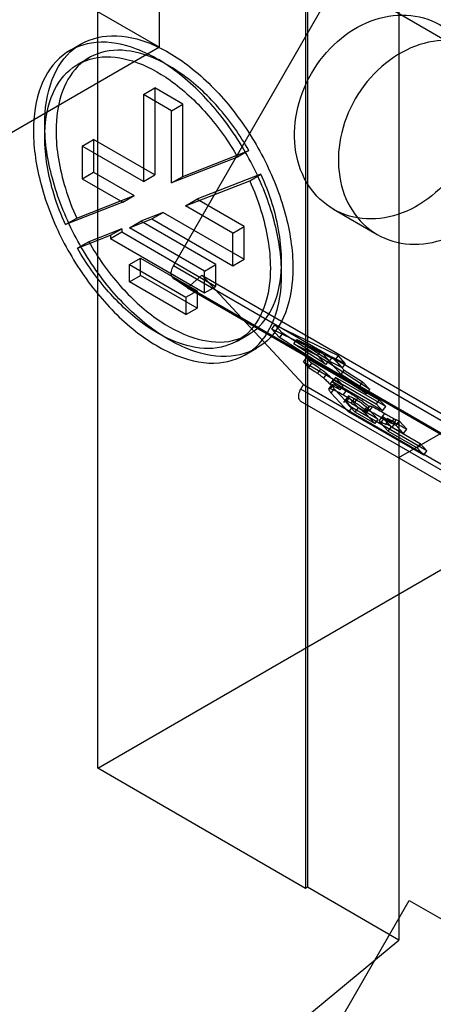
# Model space of a CAD drawing. Header units: millimetres. Extents: x 60 to 337, y 43 to 512.
# Tile 12 of 73: x 101.68 to 109.46, y 245.61 to 264.09. Entities that reach past the tile are written whole.
import ezdxf

# ---------------------------------------------------------------- set-up
doc = ezdxf.new("R2010")
doc.units = ezdxf.units.MM
doc.header["$LTSCALE"] = 36.045028
doc.layers.get('0').update_dxf_attribs({"linetype": 'CONTINUOUS'})

msp = doc.modelspace()

# ---------------------------------------------------------------- linework, layer by layer
at = {"color": 7, "linetype": 'CONTINUOUS'}
for p, q in [((103.148, 250.039), (103.148, 287.249)), ((107.055, 284.994), (107.055, 247.783)), ((107.091, 285.014), (107.091, 247.803)), ((108.811, 284.27), (108.811, 246.81)), ((79.341, 281.229), (174.173, 226.479)), ((104.31, 263.576), (104.31, 269.396)), ((104.569, 259.472), (108.767, 266.743)), ((102.445, 264.653), (104.31, 263.576)), ((104.31, 263.576), (101.482, 261.943)), ((102.621, 263.517), (102.833, 263.639)), ((102.771, 263.257), (102.983, 263.38)), ((104.005, 262.69), (104.217, 262.812)), ((104.217, 262.812), (104.217, 261.179)), ((104.748, 262.506), (104.217, 262.812)), ((104.005, 262.69), (104.005, 261.057)), ((104.536, 262.384), (104.005, 262.69)), ((104.536, 262.384), (104.748, 262.506)), ((104.536, 261.029), (104.536, 262.384)), ((104.748, 261.152), (104.748, 262.506)), ((102.856, 261.72), (103.068, 261.843)), ((103.068, 261.843), (103.068, 261.23)), ((104.217, 261.179), (103.068, 261.843)), ((102.856, 261.72), (102.856, 261.108)), ((104.005, 261.057), (102.856, 261.72)), ((104.748, 261.152), (105.988, 261.638)), ((105.988, 261.638), (105.776, 261.515)), ((105.776, 261.515), (104.536, 261.029)), ((102.856, 261.108), (103.068, 261.23)), ((102.856, 261.108), (103.616, 260.669)), ((103.068, 261.23), (103.828, 260.792)), ((104.005, 261.057), (104.217, 261.179)), ((104.536, 261.029), (104.748, 261.152)), ((104.798, 260.599), (106.004, 261.071)), ((106.216, 261.194), (105.01, 260.722)), ((106.004, 261.071), (106.216, 261.194)), ((103.148, 250.039), (121.957, 260.898)), ((102.75, 260.369), (103.828, 260.792)), ((103.616, 260.669), (103.828, 260.792)), ((104.798, 260.599), (105.01, 260.722)), ((105.897, 260.21), (105.01, 260.722)), ((103.616, 260.669), (102.538, 260.247)), ((105.685, 260.087), (104.798, 260.599)), ((107.578, 260.536), (108.403, 260.059)), ((102.538, 260.247), (102.75, 260.369)), ((103.745, 260.187), (104.166, 260.352)), ((104.378, 260.474), (103.957, 260.309)), ((104.166, 260.352), (104.378, 260.474)), ((104.166, 260.352), (105.685, 259.475)), ((104.378, 260.474), (105.897, 259.598)), ((103.599, 260.169), (102.977, 259.925)), ((103.387, 260.046), (103.599, 260.169)), ((103.599, 260.169), (103.599, 260.108)), ((103.745, 260.187), (103.957, 260.309)), ((105.154, 259.373), (103.745, 260.187)), ((105.367, 259.495), (103.957, 260.309)), ((105.685, 260.087), (105.897, 260.21)), ((105.897, 259.598), (105.897, 260.21)), ((102.765, 259.803), (103.387, 260.046)), ((103.387, 259.985), (103.599, 260.108)), ((103.387, 260.046), (103.387, 259.985)), ((103.387, 259.985), (105.154, 258.965)), ((103.599, 260.108), (105.367, 259.087)), ((105.685, 259.475), (105.685, 260.087)), ((102.977, 259.925), (102.765, 259.803)), ((103.74, 259.495), (103.952, 259.618)), ((103.952, 259.291), (103.952, 259.618)), ((103.952, 259.618), (105.013, 259.006)), ((105.685, 259.475), (105.897, 259.598)), ((103.74, 259.169), (103.74, 259.495)), ((103.74, 259.495), (104.801, 258.883)), ((115.345, 253.25), (104.569, 259.472)), ((105.154, 259.373), (105.367, 259.495)), ((105.367, 259.087), (105.367, 259.495)), ((103.74, 259.169), (103.952, 259.291)), ((105.013, 258.679), (103.952, 259.291)), ((104.565, 259.244), (115.341, 253.022)), ((104.832, 259.061), (104.565, 259.244)), ((105.101, 259.299), (104.832, 259.061)), ((107.017, 257.245), (105.101, 259.299)), ((105.101, 259.299), (115.877, 253.078)), ((105.154, 258.965), (105.154, 259.373)), ((104.801, 258.556), (103.74, 259.169)), ((104.832, 259.061), (115.608, 252.84)), ((105.154, 258.965), (105.367, 259.087)), ((104.801, 258.883), (105.013, 259.006)), ((104.801, 258.883), (104.801, 258.556)), ((105.013, 259.006), (105.013, 258.679)), ((104.801, 258.556), (105.013, 258.679)), ((106.419, 258.282), (106.477, 258.362)), ((106.477, 258.362), (106.623, 258.206)), ((106.477, 258.362), (107.667, 257.786)), ((105.771, 258.061), (105.983, 258.183)), ((106.565, 258.126), (106.419, 258.282)), ((107.609, 257.706), (106.419, 258.282)), ((106.623, 258.206), (106.565, 258.126)), ((108.203, 257.069), (106.565, 258.126)), ((108.261, 257.149), (106.623, 258.206)), ((105.921, 257.801), (106.133, 257.924)), ((106.831, 258.007), (106.889, 258.087)), ((106.831, 258.007), (107.279, 257.787)), ((107.435, 257.62), (106.831, 258.007)), ((106.889, 258.087), (107.337, 257.867)), ((106.889, 258.087), (107.493, 257.701)), ((107.015, 257.667), (107.073, 257.748)), ((107.073, 257.748), (107.168, 257.646)), ((107.073, 257.748), (108.439, 256.959)), ((107.279, 257.787), (107.337, 257.867)), ((107.435, 257.62), (107.279, 257.787)), ((107.337, 257.867), (107.493, 257.701)), ((107.554, 257.76), (107.496, 257.68)), ((107.783, 257.515), (107.554, 257.76)), ((107.808, 257.635), (107.554, 257.76)), ((107.667, 257.786), (107.609, 257.706)), ((107.808, 257.635), (107.667, 257.786)), ((107.11, 257.566), (107.015, 257.667)), ((107.015, 257.667), (108.381, 256.879)), ((107.168, 257.646), (107.11, 257.566)), ((107.493, 257.701), (107.435, 257.62)), ((107.496, 257.68), (107.725, 257.434)), ((107.75, 257.555), (107.496, 257.68)), ((107.609, 257.706), (107.75, 257.555)), ((107.75, 257.555), (107.808, 257.635)), ((107.338, 257.534), (107.28, 257.454)), ((107.395, 257.364), (107.453, 257.445)), ((107.618, 257.373), (107.56, 257.293)), ((107.76, 257.221), (107.618, 257.373)), ((108.561, 256.829), (107.618, 257.373)), ((107.725, 257.434), (107.783, 257.515)), ((108.067, 257.216), (107.725, 257.434)), ((107.783, 257.515), (108.125, 257.296)), ((106.967, 257.159), (107.017, 257.245)), ((107.017, 257.245), (117.793, 251.024)), ((107.492, 257.159), (107.55, 257.239)), ((107.571, 257.33), (107.513, 257.249)), ((107.702, 257.141), (107.513, 257.249)), ((107.572, 257.243), (107.515, 257.163)), ((107.56, 257.293), (107.702, 257.141)), ((108.503, 256.748), (107.56, 257.293)), ((107.76, 257.221), (107.571, 257.33)), ((107.702, 257.141), (107.76, 257.221)), ((108.125, 257.296), (108.067, 257.216)), ((108.067, 257.216), (108.203, 257.069)), ((108.261, 257.149), (108.125, 257.296)), ((117.743, 250.937), (106.967, 257.159)), ((107.537, 257.084), (107.595, 257.164)), ((107.864, 256.733), (107.537, 257.084)), ((107.595, 257.164), (107.922, 256.814)), ((107.76, 257.047), (107.818, 257.127)), ((107.854, 257.023), (107.768, 256.904)), ((107.806, 256.945), (107.863, 257.025)), ((107.869, 256.996), (107.811, 256.915)), ((108.047, 256.805), (107.869, 256.996)), ((108.203, 257.069), (108.261, 257.149)), ((167.627, 221.907), (106.967, 256.928)), ((107.811, 256.915), (107.989, 256.725)), ((107.922, 256.814), (107.864, 256.733)), ((107.915, 256.894), (107.973, 256.974)), ((109.336, 255.997), (107.922, 256.814)), ((107.981, 256.909), (108.039, 256.989)), ((108.199, 256.818), (108.141, 256.738)), ((108.197, 256.746), (108.255, 256.827)), ((108.199, 256.758), (108.26, 256.841)), ((108.309, 256.827), (108.251, 256.747)), ((108.439, 256.959), (108.381, 256.879)), ((108.381, 256.879), (108.503, 256.748)), ((108.561, 256.829), (108.439, 256.959)), ((108.503, 256.748), (108.561, 256.829)), ((109.278, 255.917), (107.864, 256.733)), ((107.989, 256.725), (108.047, 256.805)), ((108.357, 256.513), (107.989, 256.725)), ((108.415, 256.593), (108.047, 256.805)), ((108.189, 256.693), (108.247, 256.773)), ((108.357, 256.513), (108.189, 256.693)), ((108.247, 256.773), (108.415, 256.593)), ((108.44, 256.555), (108.498, 256.636)), ((108.485, 256.62), (108.543, 256.701)), ((108.415, 256.593), (108.357, 256.513)), ((108.523, 256.602), (108.465, 256.522)), ((108.465, 256.522), (108.61, 256.366)), ((108.668, 256.447), (108.523, 256.602)), ((108.568, 256.508), (108.626, 256.588)), ((108.686, 256.441), (108.568, 256.508)), ((108.61, 256.366), (108.668, 256.447)), ((108.744, 256.521), (108.626, 256.588)), ((108.664, 256.52), (108.722, 256.601)), ((108.668, 256.447), (109.208, 256.135)), ((108.686, 256.441), (108.744, 256.521)), ((108.707, 256.506), (108.765, 256.586)), ((108.707, 256.506), (108.754, 256.479)), ((108.812, 256.559), (108.754, 256.479)), ((108.754, 256.479), (108.899, 256.324)), ((108.77, 256.583), (108.812, 256.559)), ((109.805, 256.444), (108.805, 255.866)), ((108.957, 256.404), (108.812, 256.559)), ((108.61, 256.366), (109.15, 256.055)), ((108.899, 256.324), (108.957, 256.404)), ((109.208, 256.135), (109.15, 256.055)), ((109.336, 255.997), (109.208, 256.135)), ((109.15, 256.055), (109.278, 255.917)), ((109.278, 255.917), (109.336, 255.997)), ((107.055, 247.783), (103.148, 250.039)), ((107.091, 247.803), (107.055, 247.783)), ((108.811, 246.81), (107.091, 247.803)), ((104.569, 239.876), (109.004, 247.557)), ((109.004, 247.557), (166.793, 214.193)), ((100.092, 239.621), (108.811, 246.81))]:
    msp.add_line(p, q, dxfattribs=at)
for centre, radius, start, end in [((112.478, 263.528), 7.88, 240.0427, 241.5316), ((112.532, 263.649), 8.111, 240.0639, 241.5103)]:
    msp.add_arc(centre, radius, start, end, dxfattribs=at)
for points, knots in [([(107.164, 263.084), (107.294, 263.309), (107.618, 263.71), (108.25, 264.105), (108.944, 264.232), (109.599, 264.051), (110.09, 263.578), (110.332, 262.912), (110.308, 262.162), (110.123, 261.678), (109.992, 261.451)], [0, 0, 0, 0, 0.137143, 0.266485, 0.385824, 0.498903, 0.611811, 0.731586, 0.862148, 1, 1, 1, 1]), ([(106.604, 259.312), (106.604, 259.651), (106.491, 260.364), (106.087, 261.382), (105.484, 262.32), (104.747, 263.075), (103.948, 263.567), (103.149, 263.739), (102.432, 263.481), (102.004, 262.823), (101.937, 262.293), (101.937, 262.006)], [0, 0, 0, 0, 0.12288, 0.258, 0.394373, 0.524116, 0.637201, 0.730341, 0.810575, 0.896244, 1, 1, 1, 1]), ([(102.149, 262.129), (102.149, 262.414), (102.216, 262.941), (102.637, 263.596), (103.344, 263.86), (104.142, 263.698), (104.941, 263.212), (105.683, 262.46), (106.292, 261.519), (106.701, 260.494), (106.816, 259.775), (106.816, 259.434)], [0, 0, 0, 0, 0.103304, 0.188221, 0.267734, 0.360433, 0.473055, 0.602504, 0.739886, 0.876489, 1, 1, 1, 1]), ([(110.817, 260.975), (110.947, 261.2), (111.132, 261.681), (111.158, 262.426), (110.921, 263.091), (110.436, 263.567), (109.782, 263.756), (109.084, 263.633), (108.447, 263.237), (108.119, 262.834), (107.989, 262.608)], [0, 0, 0, 0, 0.137143, 0.266483, 0.385822, 0.498901, 0.611809, 0.731585, 0.862148, 1, 1, 1, 1]), ([(105.988, 261.638), (105.821, 261.929), (105.446, 262.459), (104.775, 263.083), (104.072, 263.468), (103.38, 263.571), (102.777, 263.31), (102.419, 262.725), (102.361, 262.259), (102.361, 262.006)], [0, 0, 0, 0, 0.188719, 0.361785, 0.510275, 0.633019, 0.741484, 0.85807, 1, 1, 1, 1]), ([(102.149, 261.884), (102.149, 262.136), (102.207, 262.603), (102.565, 263.187), (103.168, 263.448), (103.86, 263.345), (104.563, 262.961), (105.234, 262.336), (105.609, 261.806), (105.776, 261.515)], [0, 0, 0, 0, 0.14193, 0.258516, 0.366981, 0.489725, 0.638215, 0.811281, 1, 1, 1, 1]), ([(109.992, 261.451), (109.862, 261.226), (109.538, 260.826), (108.906, 260.431), (108.212, 260.303), (107.557, 260.485), (107.066, 260.957), (106.824, 261.623), (106.848, 262.373), (107.033, 262.858), (107.164, 263.084)], [0, 0, 0, 0, 0.137143, 0.266485, 0.385824, 0.498903, 0.611811, 0.731586, 0.862148, 1, 1, 1, 1]), ([(107.989, 262.608), (107.859, 262.383), (107.674, 261.902), (107.648, 261.157), (107.885, 260.492), (108.37, 260.016), (109.024, 259.827), (109.722, 259.95), (110.36, 260.346), (110.687, 260.749), (110.817, 260.975)], [0, 0, 0, 0, 0.137143, 0.266483, 0.385822, 0.498901, 0.611809, 0.731585, 0.862148, 1, 1, 1, 1]), ([(101.937, 262.006), (101.937, 261.667), (102.05, 260.954), (102.454, 259.936), (103.057, 258.998), (103.794, 258.243), (104.593, 257.751), (105.392, 257.579), (106.109, 257.836), (106.537, 258.495), (106.604, 259.025), (106.604, 259.312)], [0, 0, 0, 0, 0.12288, 0.258, 0.394373, 0.524116, 0.637201, 0.730341, 0.810575, 0.896244, 1, 1, 1, 1]), ([(106.816, 259.434), (106.816, 259.149), (106.75, 258.622), (106.329, 257.967), (105.621, 257.703), (104.824, 257.865), (104.024, 258.351), (103.283, 259.103), (102.673, 260.043), (102.264, 261.069), (102.149, 261.788), (102.149, 262.129)], [0, 0, 0, 0, 0.103304, 0.188221, 0.267734, 0.360433, 0.473055, 0.602504, 0.739886, 0.876489, 1, 1, 1, 1]), ([(102.361, 262.006), (102.361, 261.831), (102.395, 261.466), (102.528, 260.916), (102.667, 260.551), (102.75, 260.369)], [0, 0, 0, 0, 0.31059, 0.646497, 1, 1, 1, 1]), ([(102.538, 260.247), (102.455, 260.429), (102.316, 260.793), (102.183, 261.343), (102.149, 261.708), (102.149, 261.884)], [0, 0, 0, 0, 0.353503, 0.68941, 1, 1, 1, 1]), ([(106.004, 261.071), (106.086, 260.889), (106.225, 260.525), (106.358, 259.975), (106.392, 259.61), (106.392, 259.434)], [0, 0, 0, 0, 0.353503, 0.68941, 1, 1, 1, 1]), ([(106.604, 259.557), (106.604, 259.732), (106.57, 260.097), (106.437, 260.647), (106.298, 261.012), (106.216, 261.194)], [0, 0, 0, 0, 0.31059, 0.646497, 1, 1, 1, 1]), ([(106.392, 259.434), (106.392, 259.181), (106.334, 258.715), (105.976, 258.131), (105.373, 257.87), (104.681, 257.973), (103.978, 258.357), (103.307, 258.982), (102.932, 259.511), (102.765, 259.803)], [0, 0, 0, 0, 0.14193, 0.258516, 0.366981, 0.489725, 0.638215, 0.811281, 1, 1, 1, 1]), ([(102.977, 259.925), (103.144, 259.634), (103.52, 259.104), (104.19, 258.48), (104.893, 258.095), (105.585, 257.992), (106.189, 258.253), (106.546, 258.838), (106.604, 259.304), (106.604, 259.557)], [0, 0, 0, 0, 0.188719, 0.361785, 0.510275, 0.633019, 0.741484, 0.85807, 1, 1, 1, 1]), ([(104.565, 259.244), (104.548, 259.255), (104.523, 259.301), (104.529, 259.384), (104.552, 259.442), (104.569, 259.472)], [0, 0, 0, 0, 0.25022, 0.576129, 1, 1, 1, 1]), ([(107.11, 257.566), (107.15, 257.541), (107.207, 257.504), (107.263, 257.466), (107.28, 257.454)], [0, 0, 0, 0, 0.69023, 1, 1, 1, 1]), ([(107.338, 257.534), (107.321, 257.546), (107.265, 257.585), (107.208, 257.621), (107.168, 257.646)], [0, 0, 0, 0, 0.30977, 1, 1, 1, 1]), ([(107.28, 257.454), (107.293, 257.444), (107.32, 257.424), (107.358, 257.394), (107.383, 257.374), (107.395, 257.364)], [0, 0, 0, 0, 0.344833, 0.680884, 1, 1, 1, 1]), ([(107.453, 257.445), (107.441, 257.455), (107.416, 257.475), (107.378, 257.504), (107.351, 257.524), (107.338, 257.534)], [0, 0, 0, 0, 0.319116, 0.655167, 1, 1, 1, 1]), ([(107.395, 257.364), (107.417, 257.346), (107.458, 257.308), (107.496, 257.268), (107.513, 257.249)], [0, 0, 0, 0, 0.528851, 1, 1, 1, 1]), ([(107.571, 257.33), (107.554, 257.349), (107.515, 257.388), (107.475, 257.426), (107.453, 257.445)], [0, 0, 0, 0, 0.471149, 1, 1, 1, 1]), ([(107.595, 257.164), (107.582, 257.178), (107.566, 257.197), (107.539, 257.237), (107.561, 257.246), (107.568, 257.244)], [0, 0, 0, 0, 0.535843, 0.803036, 1, 1, 1, 1]), ([(107.572, 257.243), (107.582, 257.242), (107.606, 257.235), (107.646, 257.219), (107.719, 257.183), (107.777, 257.151), (107.818, 257.127)], [0, 0, 0, 0, 0.107616, 0.268873, 0.47496, 1, 1, 1, 1]), ([(106.967, 256.928), (106.949, 256.938), (106.921, 256.986), (106.927, 257.071), (106.95, 257.129), (106.967, 257.159)], [0, 0, 0, 0, 0.256259, 0.592719, 1, 1, 1, 1]), ([(107.51, 257.164), (107.503, 257.165), (107.481, 257.157), (107.507, 257.118), (107.522, 257.1), (107.535, 257.087)], [0, 0, 0, 0, 0.202002, 0.467484, 1, 1, 1, 1]), ([(107.767, 257.043), (107.73, 257.065), (107.665, 257.101), (107.579, 257.143), (107.531, 257.161), (107.51, 257.164)], [0, 0, 0, 0, 0.459367, 0.783699, 1, 1, 1, 1]), ([(107.974, 256.913), (107.953, 256.928), (107.908, 256.957), (107.839, 257), (107.792, 257.029), (107.767, 257.043)], [0, 0, 0, 0, 0.319548, 0.655394, 1, 1, 1, 1]), ([(107.825, 257.123), (107.85, 257.109), (107.897, 257.081), (107.966, 257.037), (108.011, 257.008), (108.032, 256.993)], [0, 0, 0, 0, 0.344621, 0.68046, 1, 1, 1, 1]), ([(107.863, 257.025), (107.862, 257.025), (107.86, 257.025), (107.856, 257.025), (107.854, 257.023), (107.853, 257.02), (107.854, 257.016), (107.857, 257.01), (107.863, 257.003), (107.867, 256.998), (107.869, 256.996)], [0, 0, 0, 0, 0.098126, 0.174425, 0.234312, 0.291998, 0.394337, 0.544164, 0.745971, 1, 1, 1, 1]), ([(107.973, 256.974), (107.962, 256.981), (107.941, 256.992), (107.91, 257.008), (107.888, 257.019), (107.872, 257.024), (107.866, 257.025), (107.863, 257.025)], [0, 0, 0, 0, 0.321589, 0.592575, 0.848033, 0.936771, 1, 1, 1, 1]), ([(108.032, 256.993), (108.054, 256.978), (108.101, 256.946), (108.175, 256.891), (108.227, 256.85), (108.255, 256.827)], [0, 0, 0, 0, 0.28433, 0.613029, 1, 1, 1, 1]), ([(107.806, 256.945), (107.808, 256.945), (107.814, 256.944), (107.83, 256.939), (107.853, 256.928), (107.883, 256.912), (107.904, 256.9), (107.915, 256.894)], [0, 0, 0, 0, 0.063229, 0.151967, 0.407425, 0.678411, 1, 1, 1, 1]), ([(107.915, 256.894), (107.953, 256.872), (108.018, 256.832), (108.093, 256.778), (108.13, 256.747), (108.141, 256.738)], [0, 0, 0, 0, 0.478149, 0.837029, 1, 1, 1, 1]), ([(108.199, 256.818), (108.188, 256.828), (108.151, 256.858), (108.076, 256.912), (108.011, 256.952), (107.973, 256.974)], [0, 0, 0, 0, 0.162971, 0.521851, 1, 1, 1, 1]), ([(108.197, 256.747), (108.17, 256.77), (108.117, 256.81), (108.043, 256.866), (107.996, 256.898), (107.974, 256.913)], [0, 0, 0, 0, 0.386971, 0.71567, 1, 1, 1, 1]), ([(108.247, 256.773), (108.242, 256.778), (108.232, 256.788), (108.216, 256.802), (108.205, 256.813), (108.199, 256.818)], [0, 0, 0, 0, 0.296804, 0.631688, 1, 1, 1, 1]), ([(108.255, 256.827), (108.255, 256.829), (108.255, 256.832), (108.256, 256.838), (108.259, 256.84), (108.26, 256.841)], [0, 0, 0, 0, 0.357093, 0.683511, 1, 1, 1, 1]), ([(108.26, 256.841), (108.264, 256.842), (108.274, 256.84), (108.29, 256.836), (108.302, 256.83), (108.309, 256.827)], [0, 0, 0, 0, 0.22074, 0.553874, 1, 1, 1, 1]), ([(108.309, 256.827), (108.317, 256.824), (108.355, 256.805), (108.433, 256.763), (108.503, 256.723), (108.543, 256.701)], [0, 0, 0, 0, 0.092681, 0.484376, 1, 1, 1, 1]), ([(108.141, 256.738), (108.147, 256.732), (108.158, 256.722), (108.174, 256.707), (108.184, 256.698), (108.189, 256.693)], [0, 0, 0, 0, 0.368312, 0.703196, 1, 1, 1, 1]), ([(108.202, 256.761), (108.201, 256.76), (108.198, 256.757), (108.197, 256.752), (108.197, 256.749), (108.197, 256.747)], [0, 0, 0, 0, 0.316489, 0.642907, 1, 1, 1, 1]), ([(108.251, 256.747), (108.244, 256.75), (108.232, 256.755), (108.216, 256.76), (108.206, 256.761), (108.202, 256.761)], [0, 0, 0, 0, 0.446126, 0.77926, 1, 1, 1, 1]), ([(108.485, 256.62), (108.456, 256.637), (108.399, 256.669), (108.322, 256.711), (108.274, 256.738), (108.251, 256.747)], [0, 0, 0, 0, 0.379936, 0.72953, 1, 1, 1, 1]), ([(108.479, 256.606), (108.485, 256.611), (108.496, 256.62), (108.508, 256.629), (108.514, 256.633)], [0, 0, 0, 0, 0.495809, 1, 1, 1, 1]), ([(108.586, 256.582), (108.559, 256.597), (108.483, 256.651), (108.515, 256.611), (108.522, 256.603), (108.526, 256.598)], [0, 0, 0, 0, 0.72886, 0.860573, 1, 1, 1, 1]), ([(108.568, 256.508), (108.573, 256.515), (108.58, 256.53), (108.617, 256.579), (108.541, 256.607), (108.514, 256.633)], [0, 0, 0, 0, 0.15682, 0.313246, 1, 1, 1, 1]), ([(108.468, 256.518), (108.465, 256.523), (108.458, 256.53), (108.429, 256.564), (108.491, 256.53), (108.512, 256.521)], [0, 0, 0, 0, 0.169263, 0.329152, 1, 1, 1, 1]), ([(108.512, 256.521), (108.534, 256.512), (108.596, 256.475), (108.573, 256.501), (108.57, 256.505), (108.568, 256.508)], [0, 0, 0, 0, 0.806032, 0.903489, 1, 1, 1, 1]), ([(108.626, 256.588), (108.619, 256.592), (108.61, 256.597), (108.574, 256.618), (108.595, 256.603), (108.6, 256.6)], [0, 0, 0, 0, 0.371855, 0.722941, 1, 1, 1, 1]), ([(108.651, 256.557), (108.653, 256.554), (108.658, 256.548), (108.688, 256.514), (108.613, 256.567), (108.586, 256.582)], [0, 0, 0, 0, 0.104905, 0.210772, 1, 1, 1, 1]), ([(108.6, 256.6), (108.613, 256.591), (108.631, 256.583), (108.645, 256.565), (108.649, 256.56), (108.651, 256.557)], [0, 0, 0, 0, 0.715924, 0.857444, 1, 1, 1, 1]), ([(108.712, 256.503), (108.708, 256.499), (108.695, 256.507), (108.68, 256.511), (108.669, 256.517), (108.664, 256.52)], [0, 0, 0, 0, 0.322634, 0.610079, 1, 1, 1, 1]), ([(108.686, 256.441), (108.712, 256.426), (108.762, 256.397), (108.833, 256.358), (108.878, 256.333), (108.899, 256.324)], [0, 0, 0, 0, 0.372163, 0.718758, 1, 1, 1, 1]), ([(108.722, 256.601), (108.727, 256.597), (108.738, 256.591), (108.753, 256.587), (108.766, 256.579), (108.77, 256.583)], [0, 0, 0, 0, 0.389921, 0.677366, 1, 1, 1, 1]), ([(108.957, 256.404), (108.949, 256.408), (108.913, 256.426), (108.842, 256.465), (108.779, 256.501), (108.744, 256.521)], [0, 0, 0, 0, 0.104352, 0.498322, 1, 1, 1, 1])]:
    msp.add_open_spline(points, degree=3, knots=knots, dxfattribs=at)

doc.saveas('drawing.dxf')
